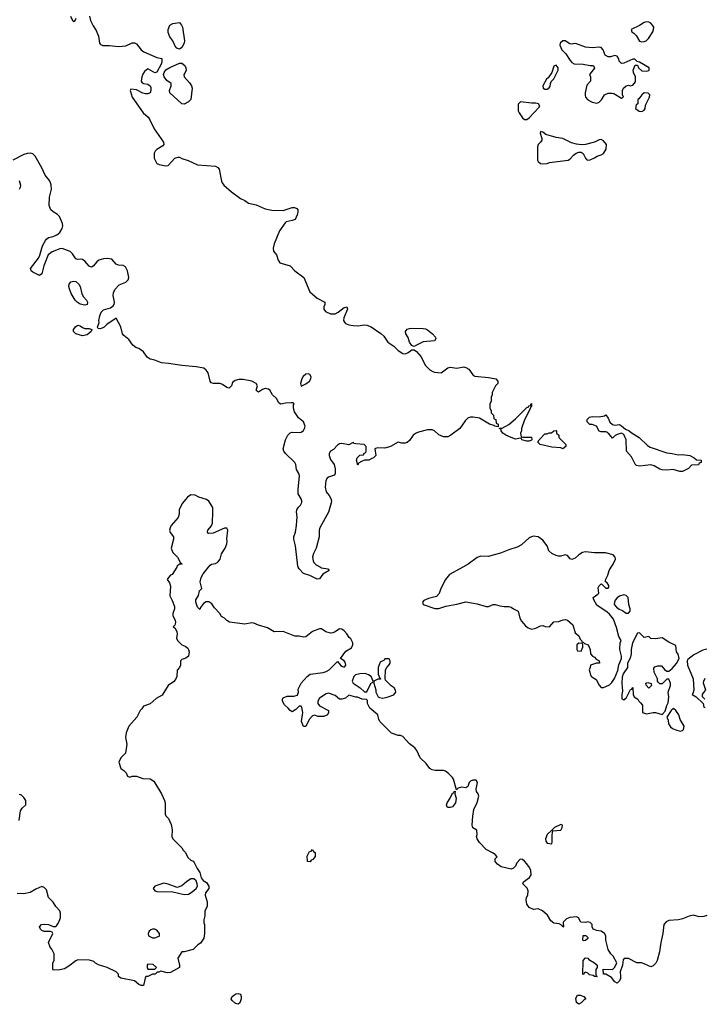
# Model space of a CAD drawing. Header units: inches. Extents: x 2106670 to 2322961, y 36024 to 224899.
# Tile 125 of 256: x 2235793 to 2241863, y 86122 to 94857. Entities that reach past the tile are written whole.
import ezdxf

# ---------------------------------------------------------------- set-up
doc = ezdxf.new("R2010")
doc.units = ezdxf.units.IN
doc.header["$MEASUREMENT"] = 0
for name, color, linetype in [('C2038', 7, 'Continuous'), ('C2039', 7, 'Continuous'), ('C2048', 7, 'Continuous'), ('C2049', 7, 'Continuous')]:
    doc.layers.add(name, color=color, linetype=linetype)

msp = doc.modelspace()

# ---------------------------------------------------------------- linework, layer by layer
at = {"layer": 'C2038', "color": 5}
for points, elevation in [([(2237185, 90000), (2237144.7, 89935.3), (2237130, 89928), (2237112, 89910), (2237102, 89890), (2237121, 89861), (2237130.9, 89830.9), (2237125.4, 89745.4), (2237145.4, 89705.4), (2237164.7, 89650), (2237164.7, 89630), (2237151.3, 89590), (2237151.3, 89570), (2237170.6, 89530.6), (2237174.8, 89510), (2237170, 89486), (2237154, 89470), (2237170, 89462), (2237186, 89430), (2237190.7, 89409.3), (2237184.7, 89370), (2237191.1, 89351.1), (2237230, 89311.3), (2237259.1, 89299.1), (2237282.8, 89282.8), (2237290.9, 89270.9), (2237296, 89250), (2237291, 89210), (2237266.8, 89193.2), (2237230, 89182), (2237218, 89170), (2237218, 89130), (2237210.9, 89109.1), (2237190, 89086), (2237185.5, 89030), (2237175.3, 89004.7), (2237156.1, 88983.9), (2237110.8, 88950), (2237056.3, 88863.7), (2237004.5, 88835.5), (2236950, 88788.7), (2236891.6, 88768.4), (2236876.9, 88743.1), (2236862, 88730), (2236831.3, 88670), (2236762, 88590), (2236738, 88530), (2236731, 88490), (2236742.8, 88430), (2236731.3, 88350), (2236691.3, 88310), (2236671.3, 88270), (2236690, 88214), (2236716.9, 88196.9), (2236736, 88176), (2236750, 88144.7), (2236770, 88138), (2236790, 88144.7), (2236830, 88144.7), (2236886.4, 88126.4), (2236950, 88121), (2236982.8, 88102.8), (2237050.5, 87990.5), (2237078, 87930), (2237082, 87910), (2237082, 87810), (2237090, 87794), (2237114, 87770), (2237136.9, 87716.9), (2237144.7, 87670), (2237142, 87610), (2237152, 87590), (2237231.1, 87511.1), (2237242, 87490), (2237262, 87470), (2237285.4, 87425.4), (2237310, 87402), (2237330, 87392), (2237339.8, 87379.8), (2237366.4, 87326.4), (2237391.3, 87290), (2237403.6, 87243.6), (2237411.1, 87231.1), (2237419.6, 87219.6), (2237450, 87202), (2237470.7, 87170.7), (2237470.6, 87149.4), (2237442, 87110), (2237438, 87090), (2237456, 87030), (2237456, 86990), (2237436, 86950), (2237434.4, 86905.6), (2237424.7, 86870), (2237425.4, 86845.4), (2237431.3, 86830), (2237430.9, 86750.9), (2237424.7, 86710), (2237396.9, 86663.1), (2237374, 86650), (2237331.6, 86608.4), (2237251.1, 86588.9), (2237230, 86588), (2237196, 86530), (2237211.3, 86470), (2237210.7, 86449.3), (2237130, 86404), (2237102, 86402), (2237044.7, 86415.3), (2237028, 86408), (2237012, 86408), (2236994, 86390), (2236972, 86388), (2236930, 86368), (2236912.7, 86367.3), (2236905.4, 86354.6), (2236890, 86288.7), (2236870, 86289), (2236850, 86299), (2236810, 86329), (2236690, 86355.3), (2236669, 86369), (2236669, 86390), (2236649.2, 86410), (2236570, 86449.6), (2236492, 86472), (2236466, 86486), (2236450, 86502), (2236412.9, 86512.9), (2236310, 86517.2), (2236290, 86509), (2236230, 86459), (2236190, 86438), (2236148.4, 86428.4), (2236090, 86426), (2236086, 86430), (2236088, 86490), (2236098, 86510), (2236098, 86570), (2236078, 86610), (2236062, 86630), (2236048.7, 86670), (2236086, 86750), (2236082, 86762), (2236067.3, 86767.3), (2236010, 86768.7), (2235990, 86778), (2235978, 86790), (2235969, 86810), (2235988, 86830), (2236010, 86832), (2236050, 86831.3), (2236090, 86812), (2236110, 86812), (2236120.4, 86819.6), (2236136.5, 86843.5), (2236154, 86890), (2236155.3, 86930), (2236148.7, 86950), (2236114, 86990), (2236089.5, 87029.5), (2236049.6, 87069.6), (2236030, 87138), (2236010, 87158), (2235990, 87166), (2235936.9, 87143.1), (2235886, 87114), (2235830, 87102), (2235770, 87104)], 40), ([(2240000, 87455.6), (2239985.6, 87465.6), (2239930, 87495.3), (2239870, 87558), (2239848.7, 87590), (2239842, 87610), (2239848, 87630), (2239847.3, 87667.3), (2239810, 87688), (2239806, 87710), (2239809.4, 87790), (2239819.5, 87850), (2239847.9, 87912.1), (2239864.7, 87970), (2239858.7, 87990), (2239843.7, 88010), (2239839.5, 88030), (2239851.5, 88090), (2239839, 88110), (2239810, 88111.3), (2239790, 88100.9), (2239777.3, 88090), (2239766, 88054), (2239750, 88042), (2239710, 88049), (2239681, 88039), (2239666, 88026), (2239638.9, 88118.9), (2239630, 88135.3), (2239595.3, 88170), (2239568, 88190), (2239550, 88197.2), (2239476.4, 88196.4), (2239450, 88202), (2239430, 88215.3), (2239397.5, 88257.5), (2239344, 88310), (2239313.6, 88373.6), (2239297.2, 88397.2), (2239250, 88434), (2239190, 88498), (2239170, 88508), (2239150, 88508), (2239090, 88528.7), (2238988.9, 88628.9), (2238978, 88650), (2238968.7, 88690), (2238898, 88750), (2238878, 88790), (2238876.4, 88816.4), (2238867.3, 88827.3), (2238830, 88828), (2238787.3, 88847.3), (2238772.7, 88847.3), (2238710, 88866), (2238681, 88839), (2238650, 88828), (2238630, 88828), (2238590, 88862), (2238530, 88882), (2238510, 88875.3), (2238450, 88837.2), (2238436, 88810), (2238438, 88790), (2238452, 88770), (2238532, 88730), (2238532, 88710), (2238522, 88690), (2238490, 88675.3), (2238436.4, 88676.4), (2238410, 88688.7), (2238390, 88682), (2238361, 88650), (2238330, 88588), (2238310, 88586), (2238293.2, 88630), (2238302.7, 88710), (2238296, 88756), (2238290, 88768), (2238270, 88768), (2238242, 88738), (2238210, 88718), (2238190, 88728), (2238174, 88750), (2238140.2, 88780.2), (2238124, 88810), (2238122, 88830), (2238130, 88842), (2238165.2, 88854.8), (2238223.1, 88856.9), (2238255.3, 88864.7), (2238266, 88890), (2238263.1, 88916.9), (2238289.1, 88970.9), (2238342, 89030), (2238368.7, 89050), (2238485.2, 89065.2), (2238510, 89073.4), (2238537.2, 89090), (2238610, 89162), (2238637.3, 89130), (2238650, 89121.6), (2238670, 89113), (2238678.8, 89121.2), (2238685.1, 89130), (2238678, 89158), (2238670, 89169.4), (2238638, 89190), (2238685.6, 89254.4), (2238734.8, 89285.2), (2238746.6, 89310), (2238748.2, 89330), (2238730, 89364.5), (2238715.6, 89375.6), (2238694.5, 89410), (2238670, 89434.5), (2238650, 89449.3), (2238630, 89452.7), (2238590, 89425.2), (2238570, 89417.2), (2238550, 89416), (2238507.2, 89427.2), (2238470, 89454), (2238450, 89453.2), (2238390, 89429.2), (2238330, 89381.2), (2238310, 89379), (2238270, 89388), (2238231.6, 89388.4), (2238130, 89429.3), (2238050, 89426), (2237990, 89460.9), (2237910, 89486), (2237870, 89503.7), (2237850, 89507), (2237790, 89496), (2237653.6, 89513.6), (2237630, 89528), (2237610, 89548), (2237583.1, 89563.1), (2237568, 89590), (2237519.5, 89639.5), (2237495.3, 89675.3), (2237470, 89692.7), (2237446.8, 89693.2), (2237422, 89678), (2237396.9, 89643.1), (2237390, 89626), (2237370, 89646), (2237355.3, 89690), (2237355.3, 89710), (2237378, 89750), (2237386, 89790), (2237408, 89810), (2237393.2, 89870), (2237402.7, 89910), (2237419.1, 89940.9), (2237468.3, 90000)], 40), ([(2238459.3, 90000), (2238470, 89994), (2238524.7, 89984.7), (2238538, 89970), (2238482, 89938), (2238450, 89898), (2238430, 89895.3), (2238366.8, 89926.8), (2238310, 89945.2), (2238270, 89985.2), (2238263.6, 90000)], 20), ([(2239722.4, 90000), (2239604.4, 89935.6), (2239567.3, 89890), (2239528.3, 89811.7), (2239512.3, 89767.7), (2239490, 89741.2), (2239418.5, 89721.5), (2239376.9, 89703.1), (2239364.7, 89690), (2239371.3, 89670), (2239472.7, 89632.7), (2239510, 89634), (2239570, 89654), (2239670, 89671.8), (2239750, 89692), (2239850, 89676.3), (2239930, 89650.6), (2239950, 89650.7), (2239990, 89668), (2240000, 89668)], 40), ([(2235790, 87754), (2235800.4, 87839.6), (2235816.4, 87863.6), (2235848, 87892), (2235848.7, 87930), (2235830, 87958), (2235810, 87978), (2235800.4, 87980.4), (2235790, 87982)], 40)]:
    msp.add_lwpolyline(points, dxfattribs=dict(at, elevation=elevation))
at = {"layer": 'C2038', "color": 5, "elevation": 40}
for points in [[(2239070, 89186), (2239030, 89186), (2239023.6, 89176.4), (2238990, 89158), (2238972, 89110), (2238972, 89050), (2238982, 89022), (2238994, 89010), (2238990, 89006), (2238970, 89006), (2238934, 88990), (2238934, 88970), (2238950.7, 88910.7), (2238950.8, 88890), (2238970.6, 88850.6), (2238983, 88843), (2239010, 88837.3), (2239050, 88846.8), (2239110, 88866.8), (2239129.2, 88890), (2239126.6, 88910), (2239112, 88930), (2239087.9, 88947.9), (2239038, 88998), (2239034, 89014), (2239038, 89090), (2239048.4, 89111.6), (2239070, 89134), (2239078, 89150), (2239078, 89170)], [(2238855.5, 89055.5), (2238810, 89055.1), (2238770, 89045.2), (2238754.8, 89030), (2238741, 88990), (2238751, 88970), (2238811.3, 88930), (2238850, 88894), (2238870, 88894), (2238910, 88974), (2238922, 88978), (2238926, 88990), (2238908.7, 89030), (2238886.3, 89046.3)], [(2239587.3, 87867.3), (2239578, 87890), (2239582, 87910), (2239608.7, 87950), (2239630, 87994), (2239642, 87998), (2239646, 88010), (2239654, 88014), (2239652, 87990), (2239662, 87950), (2239656, 87910), (2239630, 87875.3), (2239610, 87868)], [(2238370, 87386), (2238346, 87390), (2238343.1, 87436.9), (2238363.1, 87476.9), (2238378, 87482), (2238390, 87494), (2238398, 87478), (2238414, 87470), (2238412.7, 87432.7), (2238392.7, 87407.3), (2238378, 87402)], [(2237336.4, 87236.4), (2237310, 87235.3), (2237271.3, 87210), (2237230, 87174), (2237190, 87159), (2237109.3, 87189.3), (2237070, 87196), (2236992, 87170), (2236976, 87150), (2236991, 87130), (2237010, 87123.1), (2237150, 87118.8), (2237250, 87095.5), (2237290, 87099.1), (2237321.5, 87118.5), (2237358, 87150), (2237368.7, 87170), (2237368, 87190), (2237356.4, 87216.4)], [(2236990, 86789), (2236970, 86788.7), (2236956.9, 86783.1), (2236942, 86770), (2236932, 86750), (2236934, 86730), (2236970, 86711.3), (2236990, 86711), (2237030, 86726), (2237034, 86730), (2237034, 86750), (2237010, 86779)], [(2236930, 86478), (2236922, 86470), (2236922, 86450), (2236930, 86434), (2236990, 86434), (2237006, 86450), (2236976.4, 86476.4)], [(2237730, 86122), (2237708, 86130), (2237676.4, 86156.4), (2237668, 86170), (2237678, 86190), (2237710, 86216), (2237730, 86218), (2237750, 86211.3), (2237758, 86190), (2237758, 86170), (2237745.4, 86134.6)]]:
    msp.add_lwpolyline(points, close=True, dxfattribs=at)
at = {"layer": 'C2039', "color": 5}
for points, elevation in [([(2236244.7, 94890), (2236262, 94850), (2236270, 94842), (2236286, 94850), (2236295.3, 94870)], 20), ([(2236411.6, 94888.4), (2236421, 94850), (2236443.5, 94803.5), (2236470, 94762), (2236493.4, 94710), (2236502, 94650), (2236510, 94638.8), (2236528.9, 94628.9), (2236590, 94627.8), (2236670, 94618.9), (2236734.9, 94625.1), (2236790, 94652.7), (2236810, 94653), (2236830, 94644), (2236870, 94590.8), (2236892.5, 94572.5), (2237010, 94522), (2237053, 94513), (2237054.9, 94490), (2237050.3, 94470), (2237010, 94392.7), (2236990, 94385.6), (2236930, 94422), (2236900.7, 94399.3), (2236884.9, 94375.1), (2236875.5, 94350), (2236871.4, 94311.4), (2236877.7, 94297.7), (2236890.2, 94290.2), (2236930, 94285.7), (2236950.3, 94270.3), (2236955.9, 94255.9), (2236957.3, 94230), (2236950.2, 94209.8), (2236930, 94199.1), (2236910, 94199.1), (2236885.9, 94205.9), (2236830, 94236), (2236778, 94242), (2236772, 94230), (2236790.7, 94170), (2236888, 94030), (2236931.7, 93991.7), (2236948.2, 93970), (2236984.9, 93890), (2237067.3, 93770), (2237070.8, 93750), (2237063, 93737), (2237010, 93704.5), (2236994.7, 93690), (2236986.2, 93673.8), (2236986.6, 93630), (2237010, 93582.3), (2237030, 93573.4), (2237090, 93561.8), (2237110, 93563.6), (2237170, 93628.2), (2237198, 93638), (2237210, 93637.3), (2237230, 93625.5), (2237286.9, 93606.9), (2237370, 93568.4), (2237530, 93558), (2237550, 93547.3), (2237561.6, 93530), (2237583.4, 93423.4), (2237588.7, 93408.7), (2237604, 93390), (2237670.8, 93330), (2237750, 93270.8), (2237790, 93253.4), (2237822.8, 93230), (2237890, 93216), (2237970, 93180.8), (2238030, 93166.4), (2238130, 93166), (2238210, 93190.4), (2238230.4, 93190.4), (2238250, 93182.8), (2238258, 93170), (2238258.4, 93150), (2238253.4, 93126.6), (2238234.4, 93085.6), (2238210, 93075.1), (2238156.3, 93063.7), (2238145.5, 93054.5), (2238096.7, 92983.3), (2238048, 92870), (2238040.7, 92830), (2238044, 92804), (2238071.3, 92770), (2238083.6, 92723.6), (2238101, 92701), (2238190, 92673.4), (2238233.4, 92630), (2238312.7, 92570), (2238364.2, 92444.2), (2238430, 92386), (2238498, 92350), (2238498.8, 92330), (2238490.6, 92310), (2238490.6, 92290), (2238504, 92270), (2238549.2, 92249.2), (2238590, 92247.9), (2238618.2, 92261.8), (2238670, 92302.8), (2238694, 92310), (2238701, 92290), (2238667.8, 92212.2), (2238664.2, 92190), (2238672.5, 92172.5), (2238683.2, 92163.2), (2238710, 92151.3), (2238750, 92143.2), (2238790, 92142), (2238850, 92150.3), (2238871.5, 92148.5), (2238910, 92133.6), (2238994.6, 92074.6), (2239021.7, 92050), (2239057.6, 91997.6), (2239110, 91959.6), (2239150, 91921.7), (2239190, 91894.9), (2239210, 91892), (2239236.1, 91903.9), (2239270, 91927.7), (2239290, 91927.3), (2239310, 91914.8), (2239350.5, 91870), (2239390.5, 91790), (2239430, 91750.4), (2239455.6, 91735.6), (2239471.3, 91730), (2239530, 91723.7), (2239590, 91768.2), (2239610, 91775.5), (2239670, 91767), (2239730, 91776.5), (2239750, 91773.1), (2239776.6, 91756.6), (2239810, 91706.8), (2239830, 91696.3), (2239950, 91682.8), (2240000, 91672.8)], 20), ([(2238263.6, 90000), (2238259.3, 90010), (2238238, 90190), (2238222.4, 90250), (2238224.2, 90270), (2238238, 90310), (2238246.4, 90370), (2238253.6, 90446.4), (2238248.4, 90490), (2238251.1, 90510), (2238266.3, 90533.7), (2238283.6, 90550), (2238294, 90574), (2238294.5, 90590), (2238287.7, 90607.7), (2238262.9, 90650), (2238261.6, 90690), (2238274, 90810), (2238269.4, 90830), (2238248.2, 90868.2), (2238240.5, 90910), (2238231.6, 90930), (2238149, 91010), (2238134, 91030), (2238129.3, 91050), (2238149, 91130), (2238170, 91170.8), (2238190, 91190.7), (2238210, 91197.3), (2238270, 91194), (2238290, 91198), (2238310, 91214), (2238319.6, 91230), (2238323.7, 91250), (2238310, 91288.7), (2238263.9, 91323.9), (2238230, 91379), (2238219.5, 91410), (2238220.2, 91439.8), (2238226, 91450), (2238218, 91458), (2238199.3, 91459.3), (2238150, 91455.6), (2238110, 91445.6), (2238101.2, 91450), (2238090, 91459.3), (2238070, 91496), (2238033.2, 91530), (2238012.3, 91570), (2237998.6, 91578.6), (2237970, 91584.5), (2237944.9, 91575.1), (2237910, 91554), (2237900.2, 91560.2), (2237889.6, 91570), (2237902.7, 91610), (2237889.5, 91630), (2237850.8, 91650.8), (2237774.6, 91665.4), (2237736.1, 91663.9), (2237703.8, 91656.2), (2237681.4, 91638.6), (2237670.8, 91609.2), (2237650, 91589), (2237630, 91595.3), (2237590, 91622), (2237570, 91628.7), (2237510.9, 91629.1), (2237490, 91635.3), (2237482.7, 91650), (2237465.1, 91725.1), (2237448, 91748), (2237424.8, 91764.8), (2237358.9, 91778.9), (2237230, 91789.7), (2237112.7, 91807.3), (2237051.9, 91811.9), (2236990, 91837.2), (2236950, 91845.2), (2236923.9, 91863.9), (2236891.3, 91911.3), (2236850, 91939.5), (2236822, 91950), (2236795.3, 91970), (2236759.5, 92019.5), (2236715.9, 92055.9), (2236705.2, 92070), (2236691.3, 92131.3), (2236650, 92208), (2236566.4, 92153.6), (2236542, 92130), (2236510, 92115.3), (2236490, 92118), (2236482, 92130), (2236498, 92170), (2236495.3, 92190), (2236502.7, 92230), (2236516.2, 92263.8), (2236535.9, 92284.1), (2236597.5, 92302.5), (2236621, 92319), (2236629.6, 92330), (2236632.8, 92350), (2236621.1, 92410), (2236625.1, 92434.9), (2236636.6, 92463.4), (2236675.6, 92504.4), (2236734.7, 92530), (2236754, 92550), (2236760.5, 92570), (2236748.2, 92628.2), (2236730, 92666), (2236710, 92675.6), (2236670, 92680.7), (2236649.6, 92689.6), (2236610, 92732.7), (2236570, 92739), (2236536.5, 92736.5), (2236495.9, 92724.1), (2236476, 92710), (2236444.7, 92670), (2236430, 92661.2), (2236409.2, 92670), (2236370, 92714), (2236350, 92729), (2236330, 92734), (2236310, 92729), (2236290, 92735.3), (2236261.5, 92781.5), (2236240.7, 92800.7), (2236170, 92828.3), (2236150, 92825.7), (2236080.9, 92799.1), (2236046, 92770), (2236006.4, 92673.6), (2235990, 92602), (2235970, 92589), (2235910, 92617.2), (2235894, 92630), (2235889.4, 92650), (2235958.6, 92741.4), (2235971.5, 92768.5), (2235996.9, 92850), (2236021.3, 92898.7), (2236030, 92910.8), (2236050, 92924.9), (2236090, 92934.8), (2236122, 92950), (2236149, 92970), (2236170, 93004.7), (2236176, 93030), (2236173.2, 93050), (2236146, 93110), (2236129.6, 93129.6), (2236090, 93152.3), (2236070, 93169.5), (2236054.3, 93210), (2236056.8, 93283.2), (2236074.8, 93354.8), (2236072.7, 93390), (2236066.6, 93410), (2236057, 93430), (2236019.3, 93479.3), (2235990, 93542.9), (2235930, 93646), (2235910, 93666), (2235890, 93673.5), (2235858.8, 93670), (2235830, 93660.7), (2235733.4, 93610)], 20), ([(2235788.9, 93430), (2235800.3, 93390), (2235798.4, 93370), (2235788.2, 93350)], 20), ([(2240000, 91586), (2239982, 91550), (2239982, 91530), (2239972.7, 91507.3), (2239972, 91470), (2239962, 91450), (2239962, 91410), (2239974, 91390), (2239974, 91370), (2239994, 91350), (2239998, 91318), (2240000, 91317)], 20), ([(2240000, 91256), (2239998, 91258), (2239958, 91270), (2239870, 91321.2), (2239812.5, 91332.5), (2239790, 91332.3), (2239770, 91323.7), (2239742.4, 91297.6), (2239696, 91230), (2239614.8, 91170), (2239590, 91158), (2239550, 91157.6), (2239530, 91164.2), (2239510, 91175.1), (2239470, 91209.7), (2239450, 91219.7), (2239410, 91218), (2239330, 91199.2), (2239309.4, 91190.6), (2239282, 91170), (2239250, 91122.7), (2239230, 91106.6), (2239210, 91101.2), (2239181.2, 91101.2), (2239150, 91108), (2239082, 91070), (2239030, 91055.1), (2238970, 91059.3), (2238946.4, 91053.6), (2238942, 91050), (2238951, 90990), (2238931.3, 90970), (2238914.8, 90965.2), (2238890, 90949.2), (2238851.6, 90948.4), (2238823.6, 90936.4), (2238798, 90922), (2238790, 90906), (2238778, 90950), (2238786, 90970), (2238810, 90994), (2238842, 90998), (2238847.3, 91012.7), (2238862, 91018), (2238866, 91030), (2238866, 91070), (2238846, 91090), (2238774, 91094), (2238758, 91098), (2238750, 91106), (2238710, 91086), (2238650, 91098.9), (2238630, 91095.1), (2238610, 91083), (2238576.9, 91043.1), (2238550, 91029.6), (2238538.5, 91010), (2238537.8, 90990), (2238550, 90954.8), (2238582, 90910), (2238591.3, 90871.3), (2238591.3, 90830), (2238584.7, 90815.3), (2238530, 90799.3), (2238520.7, 90790), (2238508.8, 90770), (2238502, 90710), (2238510.5, 90670), (2238537.5, 90637.5), (2238552.4, 90610), (2238557, 90590), (2238554.9, 90570), (2238530, 90487.3), (2238453.6, 90350), (2238448.9, 90330), (2238449.2, 90270), (2238420.8, 90170), (2238398.4, 90121.6), (2238390.3, 90090), (2238395.3, 90055.3), (2238401.7, 90041.7), (2238421.3, 90021.3), (2238459.3, 90000)], 20), ([(2237468.3, 90000), (2237482.7, 90017.3), (2237494, 90026), (2237530, 90033), (2237550, 90045.5), (2237569.4, 90070), (2237582.4, 90117.6), (2237615.1, 90170), (2237628.7, 90208.7), (2237634, 90230), (2237629, 90251), (2237638, 90330), (2237630, 90346), (2237610, 90346), (2237510, 90302), (2237470, 90298), (2237463.1, 90303.1), (2237458, 90310), (2237462, 90330), (2237492.9, 90367.1), (2237502.7, 90390), (2237507, 90490), (2237504.5, 90530), (2237470, 90586), (2237450, 90600.9), (2237380.2, 90620.2), (2237350, 90638), (2237310, 90642), (2237279.8, 90620.2), (2237234.2, 90565.8), (2237208.2, 90510), (2237207.7, 90470), (2237198, 90442), (2237134.8, 90370), (2237126, 90350), (2237121, 90330), (2237127.1, 90307.1), (2237158, 90270), (2237158, 90250), (2237136, 90170), (2237141, 90150), (2237150.7, 90130.7), (2237191.3, 90090), (2237218, 90038), (2237234, 90030), (2237230, 90026), (2237210, 90028), (2237190, 90008), (2237185, 90000)], 40), ([(2240000, 90109.3), (2239950, 90095.6), (2239882.5, 90097.5), (2239850, 90086), (2239770, 90026), (2239722.4, 90000)], 40)]:
    msp.add_lwpolyline(points, dxfattribs=dict(at, elevation=elevation))
at = {"layer": 'C2039', "color": 5, "elevation": 20}
for points in [[(2237210, 94596.4), (2237190, 94600.5), (2237177.6, 94610), (2237151.8, 94670), (2237125.5, 94705.5), (2237110, 94744), (2237108.7, 94770), (2237125.1, 94810), (2237150, 94824.9), (2237210, 94831.1), (2237228.9, 94810), (2237236.2, 94790), (2237253.4, 94670), (2237250.2, 94650), (2237230, 94611.6)], [(2237250, 94108.2), (2237230, 94112.1), (2237125.1, 94210), (2237120.5, 94230), (2237137, 94270), (2237137.2, 94290), (2237096.9, 94316.9), (2237074.5, 94350), (2237069.3, 94370), (2237073.3, 94390), (2237087.9, 94412.1), (2237125.3, 94434.7), (2237210, 94470.3), (2237230.3, 94470.3), (2237258.4, 94450), (2237266.7, 94430), (2237268.2, 94410), (2237258, 94382), (2237247.7, 94370), (2237250.8, 94350), (2237298, 94298), (2237315.5, 94270), (2237321.6, 94250), (2237311.1, 94150), (2237290.3, 94130)], [(2236370, 92326), (2236330, 92333.2), (2236304, 92350), (2236285.2, 92370), (2236250, 92429), (2236233.6, 92470), (2236229.7, 92490), (2236232, 92510), (2236246.9, 92533.1), (2236270, 92538), (2236290, 92534.4), (2236317.1, 92510), (2236328.2, 92490), (2236344.1, 92424.1), (2236358.8, 92398.8), (2236386.8, 92370), (2236394, 92350), (2236390, 92329.2)], [(2236370, 92118.8), (2236410, 92118.8), (2236432, 92110), (2236426, 92090), (2236390, 92061.2), (2236350, 92054), (2236290, 92069.2), (2236269.4, 92090), (2236269.5, 92110), (2236290, 92136), (2236310, 92146), (2236330, 92141), (2236350, 92126)], [(2239290, 91959), (2239281.2, 91961.2), (2239270, 91968), (2239250, 91995.3), (2239236.6, 92036.6), (2239217, 92070), (2239214.5, 92090), (2239230, 92110.4), (2239250, 92118.4), (2239270, 92119.3), (2239370, 92118.8), (2239390, 92114.8), (2239410, 92104.7), (2239452, 92070), (2239479.6, 92039.6), (2239482, 92030), (2239470, 92009), (2239370, 92000.9), (2239310, 91969)], [(2238350, 91714.8), (2238330, 91711.7), (2238307.5, 91692.5), (2238295.3, 91670), (2238283.1, 91630), (2238290, 91606.8), (2238330, 91625.7), (2238361.3, 91650), (2238373.5, 91670), (2238376.4, 91690), (2238366, 91710)]]:
    msp.add_lwpolyline(points, close=True, dxfattribs=at)
at = {"layer": 'C2048', "color": 5, "elevation": 40}
for points in [[(2240000, 89668), (2240010, 89668), (2240050, 89656.3), (2240089, 89651), (2240130, 89651.3), (2240150, 89646), (2240170, 89630.8), (2240214, 89610), (2240226.8, 89546.8), (2240242, 89522), (2240278.8, 89478.8), (2240300.7, 89460.7), (2240330, 89450.8), (2240370, 89458.8), (2240410, 89481), (2240430, 89482), (2240452.7, 89472.7), (2240490, 89472), (2240530, 89514), (2240570, 89518.8), (2240613.2, 89533.2), (2240630, 89535.5), (2240650, 89530.5), (2240696.3, 89490), (2240717.3, 89417.3), (2240751, 89390), (2240762, 89362), (2240774, 89350), (2240778, 89338), (2240790, 89334), (2240802, 89322), (2240832, 89310), (2240852, 89270), (2240854, 89230), (2240871.6, 89211.6), (2240890, 89202), (2240904.7, 89184.7), (2240932, 89170), (2240934, 89150), (2240907.3, 89147.3), (2240854, 89130), (2240852, 89110), (2240842, 89090), (2240856.9, 89036.9), (2240866.4, 89026.4), (2240904.7, 89004.7), (2240930, 88954), (2240950, 88934), (2240970, 88934), (2240990, 88942), (2241023.1, 88956.9), (2241042, 88978), (2241066.3, 89013.7), (2241095.5, 89084.5), (2241106.3, 89133.7), (2241129, 89190), (2241129, 89210), (2241115.3, 89270), (2241118, 89330), (2241126, 89350), (2241105.6, 89385.6), (2241085.6, 89465.6), (2241058.6, 89538.6), (2241022.5, 89582.5), (2241001.2, 89601.2), (2240910, 89662), (2240884, 89710), (2240878, 89730), (2240920.4, 89759.6), (2240928, 89770), (2240923.1, 89816.9), (2240930, 89834), (2240946, 89850), (2240952, 89852), (2240990, 89814), (2241010, 89814), (2241016.4, 89823.6), (2241016.4, 89836.4), (2241002, 89862), (2240986, 89870), (2240987.3, 89887.3), (2241008.7, 89930), (2241019, 89970), (2241037.8, 90000)], [(2241886.4, 89273.6), (2241850, 89264), (2241770, 89224), (2241718, 89182), (2241711, 89170), (2241714.8, 89130), (2241763.8, 89010), (2241771.3, 88910), (2241762, 88878), (2241754, 88870), (2241791.1, 88851.1), (2241854, 88790), (2241858, 88758), (2241870, 88754)], [(2241868.4, 88828.4), (2241848, 88850), (2241848, 88870), (2241854.6, 88885.4), (2241875.3, 88910), (2241856, 88970), (2241859.3, 88990), (2241870, 89016)], [(2241886, 86910), (2241859.2, 86900.8), (2241816.6, 86896.6), (2241767.5, 86912.5), (2241730, 86905.2), (2241670, 86879), (2241634, 86870), (2241550, 86865.2), (2241525.8, 86854.2), (2241504.9, 86830), (2241495.5, 86750), (2241476.3, 86670), (2241466.4, 86586.4), (2241444, 86510), (2241432.5, 86487.5), (2241410, 86462), (2241390, 86455.3), (2241310, 86488.7), (2241266, 86490), (2241190, 86528), (2241152.7, 86527.3), (2241143.6, 86516.4), (2241138, 86470), (2241116, 86410), (2241121, 86370), (2241118.8, 86350), (2241110, 86329), (2241090, 86308.7), (2241070, 86322), (2241039.3, 86359.3), (2240990, 86388), (2240968, 86388), (2240967.3, 86432.7), (2241050, 86432), (2241068.9, 86451.1), (2241088, 86490), (2241055.3, 86550), (2241035.3, 86570), (2241009.3, 86609.3), (2240988.7, 86690), (2240988.7, 86730), (2240978, 86750), (2240948, 86770), (2240910, 86776), (2240878, 86790), (2240869.1, 86809.1), (2240868.7, 86830), (2240850, 86848.7), (2240830, 86853.2), (2240810, 86849), (2240768, 86850), (2240749.1, 86889.1), (2240730, 86897.2), (2240670, 86892.3), (2240641.1, 86878.9), (2240612, 86850), (2240614, 86810), (2240610, 86806), (2240602, 86822), (2240576.4, 86836.4), (2240530, 86842), (2240501.2, 86861.2), (2240472.7, 86912.7), (2240428, 86950), (2240390, 86968.7), (2240350, 86962), (2240310, 86982), (2240289.4, 87009.4), (2240282.7, 87050), (2240286.6, 87070), (2240297.2, 87090), (2240300.9, 87130), (2240291.5, 87151.5), (2240254, 87190), (2240261.2, 87210), (2240313.7, 87246.3), (2240327.6, 87270), (2240325.6, 87310), (2240314.7, 87334.7), (2240289.7, 87369.7), (2240270, 87392.7), (2240250, 87406), (2240230, 87409.2), (2240202.4, 87377.6), (2240190, 87349), (2240170, 87329), (2240150, 87322), (2240062, 87342), (2240030, 87364), (2240009, 87390), (2240010, 87414), (2240026, 87430), (2240008, 87450), (2240000, 87455.6)]]:
    msp.add_lwpolyline(points, dxfattribs=at)
for points in [[(2241150, 89754), (2241110, 89744), (2241090, 89728.7), (2241073.7, 89706.3), (2241066, 89690), (2241064.7, 89670), (2241084.4, 89644.4), (2241108.2, 89628.2), (2241137.1, 89617.1), (2241170, 89591), (2241190, 89591), (2241205.2, 89610), (2241206, 89630), (2241194, 89670), (2241188.7, 89730), (2241170, 89748.7)], [(2241290, 89418), (2241270, 89415.3), (2241227.3, 89330), (2241216, 89270), (2241216, 89230), (2241206.4, 89193.6), (2241181, 89150), (2241181, 89110), (2241144.9, 89055.1), (2241136.3, 89023.7), (2241130.5, 88970), (2241138.8, 88901.2), (2241132, 88870), (2241132.7, 88832.7), (2241150, 88822), (2241174.6, 88845.4), (2241210, 88914), (2241222, 88918), (2241230, 88932), (2241231.6, 88871.6), (2241242, 88850), (2241274, 88830), (2241282, 88810), (2241298, 88798), (2241314.8, 88774.8), (2241314, 88710), (2241350, 88698.8), (2241410, 88710.7), (2241430.5, 88710.5), (2241490, 88692), (2241517.2, 88722.8), (2241530, 88772), (2241544, 88796), (2241549, 88850), (2241542, 88890), (2241564, 88950), (2241564, 88970), (2241547.3, 89007.3), (2241530, 89008), (2241490, 88966), (2241470, 88966), (2241456.4, 88976.4), (2241448.7, 88988.7), (2241448.7, 89010), (2241419, 89070), (2241415.3, 89104.7), (2241424, 89116), (2241450, 89126), (2241484.7, 89124.7), (2241510, 89092), (2241530, 89078), (2241550, 89078), (2241577.5, 89102.5), (2241615.6, 89144.4), (2241641.2, 89190), (2241630, 89228), (2241615.3, 89250), (2241610, 89306), (2241550, 89335.3), (2241490, 89374), (2241430, 89365.2), (2241390, 89368), (2241370, 89386), (2241330, 89375.3)], [(2240750, 89326), (2240734, 89310), (2240734, 89270), (2240738, 89258), (2240770, 89254), (2240786, 89290), (2240786, 89310), (2240782, 89322)], [(2241370, 88928), (2241347.3, 88952.7), (2241346, 88970), (2241362, 88978), (2241392.7, 88967.3), (2241394, 88950)], [(2241590, 88746), (2241570, 88728), (2241532, 88670), (2241543.6, 88643.6), (2241544.7, 88610), (2241563.5, 88583.5), (2241582, 88570), (2241610, 88556), (2241650, 88544.7), (2241668.9, 88551.1), (2241679, 88561), (2241684, 88590), (2241648.7, 88650), (2241638, 88690), (2241610, 88728)], [(2240590, 87718), (2240534, 87690), (2240514, 87670), (2240518, 87662), (2240510, 87666), (2240470, 87628), (2240456, 87590), (2240458, 87570), (2240471.1, 87551.1), (2240510, 87546), (2240515.5, 87564.5), (2240513.6, 87626.4), (2240520.4, 87659.6), (2240590, 87666), (2240602, 87690), (2240606, 87710)], [(2240790, 86686), (2240786, 86690), (2240790, 86732), (2240811.6, 86731.6), (2240830, 86714), (2240830, 86706), (2240810, 86688.7)], [(2240910, 86366), (2240890, 86368), (2240876.4, 86376.4), (2240844, 86384), (2240830, 86398), (2240810, 86406), (2240798, 86402), (2240794, 86390), (2240787.3, 86387.3), (2240789, 86510), (2240810, 86534), (2240830, 86532), (2240839.6, 86519.6), (2240890, 86491.3), (2240912, 86470), (2240914, 86450), (2240902, 86430), (2240902, 86382), (2240914, 86370)], [(2240750, 86124), (2240730, 86138), (2240723.1, 86176.9), (2240738, 86202), (2240763.6, 86203.6), (2240794, 86190), (2240811.3, 86170), (2240796.9, 86163.1), (2240770, 86135.3)]]:
    msp.add_lwpolyline(points, close=True, dxfattribs=at)
at = {"layer": 'C2049', "color": 5}
for points, elevation in [([(2241350, 94838), (2241330, 94832.3), (2241290, 94806), (2241214, 94770), (2241222, 94750), (2241239.3, 94739.3), (2241258.3, 94718.3), (2241288.2, 94668.2), (2241310, 94660.3), (2241330, 94663.1), (2241349, 94670), (2241369.5, 94690.5), (2241406, 94750), (2241412.7, 94770), (2241416, 94790), (2241405.2, 94810), (2241390, 94825.2), (2241370, 94836)], 40), ([(2240630, 94668.7), (2240610, 94668.7), (2240584.7, 94650), (2240581, 94630), (2240601, 94590), (2240635.6, 94555.6), (2240674.2, 94494.2), (2240690, 94477.3), (2240710, 94467.3), (2240790, 94463), (2240850, 94450.4), (2240874, 94450), (2240884.7, 94444.7), (2240890, 94428), (2240846, 94370), (2240854, 94350), (2240852.7, 94312.7), (2240822.8, 94277.2), (2240806.8, 94210), (2240806.4, 94186.4), (2240811, 94170), (2240830, 94146), (2240870, 94126.8), (2240910, 94116), (2240930, 94124.7), (2240952.5, 94147.5), (2240978, 94190), (2241010, 94206), (2241046.4, 94206.4), (2241062, 94202), (2241130, 94162), (2241146, 94170), (2241138, 94190), (2241138, 94230), (2241148, 94250), (2241170, 94271.3), (2241190, 94276), (2241210, 94271), (2241230, 94276), (2241253.4, 94306.6), (2241252, 94350), (2241236, 94390), (2241233.2, 94410), (2241250, 94454), (2241270, 94454), (2241281, 94430), (2241310, 94404), (2241350, 94402), (2241370, 94408), (2241374, 94410), (2241375.3, 94430), (2241290, 94482), (2241267.3, 94487.3), (2241247.3, 94507.3), (2241230, 94508), (2241150, 94473.2), (2241129.3, 94469.3), (2241109.1, 94489.1), (2241104, 94510), (2241090, 94533.2), (2241070, 94541.2), (2241030, 94529), (2241010, 94529), (2240983.7, 94543.7), (2240965.2, 94590), (2240948, 94610), (2240930, 94615.1), (2240870, 94609.2), (2240810, 94614), (2240730, 94642.7), (2240710, 94645.2), (2240690, 94639), (2240670, 94642)], 40), ([(2240550, 94455.3), (2240530, 94446), (2240511.3, 94388.7), (2240478.8, 94341.2), (2240464.7, 94330), (2240432, 94270), (2240434, 94250), (2240450, 94242), (2240470, 94242), (2240486, 94250), (2240496.4, 94263.6), (2240498, 94290), (2240508.4, 94311.6), (2240530, 94334), (2240568, 94410), (2240568, 94430)], 40), ([(2241330, 94209), (2241307.9, 94192.1), (2241283.6, 94156.4), (2241274, 94150), (2241274, 94110), (2241258, 94102), (2241254, 94070), (2241286.4, 94046.4), (2241310, 94042), (2241330, 94054), (2241338, 94070), (2241340.4, 94099.6), (2241377.2, 94170), (2241379, 94190), (2241365.2, 94205.2)], 40), ([(2240232, 94128), (2240212.7, 94107.3), (2240211.3, 94050), (2240221, 94030), (2240250, 93986.8), (2240270, 93970.7), (2240290, 93973.4), (2240310, 93987.3), (2240399.3, 94080.7), (2240404, 94090), (2240394, 94110), (2240370, 94118), (2240330, 94117)], 40), ([(2240410, 93866), (2240407.3, 93850), (2240423.5, 93803.5), (2240422, 93790), (2240410.3, 93769.7), (2240390.7, 93750), (2240383, 93730), (2240382.8, 93610), (2240390, 93598), (2240410, 93582.8), (2240430, 93578.8), (2240470, 93581), (2240489.4, 93590.6), (2240655.3, 93610), (2240670, 93618.8), (2240704.5, 93655.5), (2240727.3, 93672.7), (2240750, 93682), (2240770, 93680.7), (2240790.4, 93670.4), (2240808.4, 93628.4), (2240818.5, 93618.5), (2240830, 93610.8), (2240850, 93614), (2240889.4, 93630.6), (2240912.5, 93647.5), (2240950, 93658.8), (2240970, 93670.8), (2240993.3, 93710), (2240994.7, 93750), (2240970, 93783.7), (2240950, 93794.5), (2240930, 93792.3), (2240888.1, 93771.9), (2240810, 93749.3), (2240770, 93746.6), (2240730, 93754.5), (2240685.6, 93765.6), (2240610, 93804), (2240550, 93812), (2240459.5, 93839.5), (2240430, 93859)], 40), ([(2240250, 91154), (2240330, 91154), (2240334, 91130), (2240330, 91126), (2240310, 91118), (2240290, 91118), (2240246, 91130), (2240242, 91142), (2240230, 91146), (2240190, 91135.3), (2240150.5, 91149.5), (2240103.7, 91170), (2240077.2, 91190), (2240062, 91210), (2240062, 91222), (2240046, 91230), (2240046, 91234), (2240070, 91234), (2240130, 91264.7), (2240190, 91316), (2240290, 91416), (2240300.4, 91419.6), (2240310, 91432), (2240326, 91434), (2240326, 91446), (2240331.3, 91451.3), (2240330, 91426), (2240322, 91418), (2240322, 91410), (2240270, 91306), (2240242, 91230), (2240242, 91210), (2240234, 91190), (2240238, 91158)], 20), ([(2241070, 91261), (2241110, 91266), (2241130, 91254.8), (2241164, 91224), (2241198, 91210), (2241214, 91194), (2241284.7, 91150), (2241360.3, 91080.3), (2241384.2, 91064.2), (2241530, 91015.3), (2241578, 91010), (2241630, 90995.5), (2241670, 91000.7), (2241734, 90990), (2241774, 90970), (2241792.7, 90952.7), (2241834, 90950), (2241834, 90930), (2241818, 90922), (2241812.7, 90907.3), (2241750, 90906), (2241723.6, 90876.4), (2241670, 90849.5), (2241646, 90850), (2241588.2, 90868.2), (2241530, 90862), (2241490, 90864.5), (2241469, 90870), (2241419.1, 90899.1), (2241390, 90906.9), (2241290, 90896.2), (2241263, 90903), (2241250, 90914), (2241218.6, 90978.6), (2241172.7, 91030), (2241169.3, 91129.3), (2241150, 91178), (2241130, 91188.7), (2241090, 91178), (2241071.6, 91168.4), (2241050, 91146), (2241020.4, 91180.4), (2240998, 91198), (2240990, 91202), (2240950, 91202), (2240930, 91208), (2240906, 91250), (2240870, 91266), (2240847.3, 91267.3), (2240826, 91290), (2240826, 91310), (2240846, 91330), (2240870, 91336), (2240930, 91334.8), (2240977.2, 91342.8), (2240990.8, 91350.8), (2241010, 91322), (2241025.5, 91285.5), (2241050, 91264.7)], 20), ([(2240610, 91048.7), (2240590, 91058), (2240510, 91066), (2240408.7, 91090), (2240386, 91110), (2240398, 91130), (2240450, 91182), (2240470, 91182), (2240488.4, 91191.6), (2240507.3, 91192.7), (2240528.7, 91211.3), (2240550, 91214), (2240554, 91210), (2240554, 91190), (2240574, 91170), (2240574, 91150), (2240634, 91090), (2240634, 91070)], 20)]:
    msp.add_lwpolyline(points, close=True, dxfattribs=dict(at, elevation=elevation))
for points, elevation in [([(2240000, 91672.8), (2240014, 91670), (2240032, 91650), (2240031.3, 91630), (2240012, 91610), (2240000, 91586)], 20), ([(2240000, 91317), (2240014, 91310), (2240018, 91278), (2240034, 91270), (2240034, 91246), (2240006, 91250), (2240000, 91256)], 20), ([(2241037.8, 90000), (2241054, 90026), (2241075.1, 90070), (2241073.2, 90090), (2241054, 90110), (2240987.5, 90127.5), (2240890, 90126.2), (2240810, 90136.8), (2240782, 90130), (2240750.5, 90110), (2240718.6, 90081.4), (2240689.5, 90069.5), (2240674.8, 90074.8), (2240650, 90102.7), (2240630, 90109.5), (2240590, 90099.1), (2240570, 90099.3), (2240550, 90103.1), (2240510, 90120.7), (2240486.1, 90146.1), (2240468.6, 90190), (2240430, 90240.5), (2240390, 90269.7), (2240345.8, 90274.2), (2240310, 90259.5), (2240241.7, 90198.3), (2240203.4, 90176.6), (2240130, 90155.1), (2240055.4, 90124.6), (2240000, 90109.3)], 40)]:
    msp.add_lwpolyline(points, dxfattribs=dict(at, elevation=elevation))

doc.saveas('drawing.dxf')
